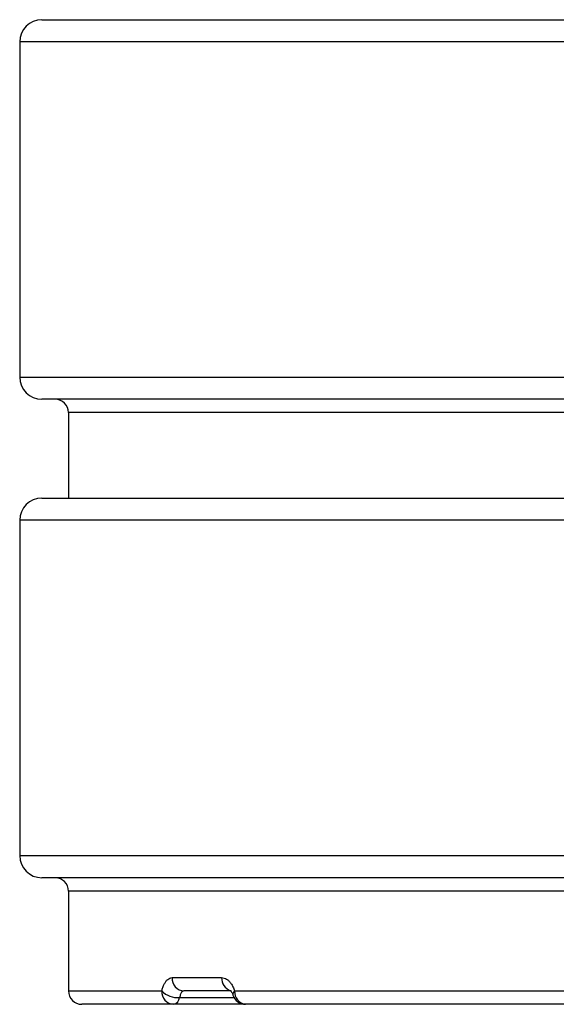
# Model space of a CAD drawing. Header units: millimetres. Extents: x -235 to 665, y -472 to 1260.
# Tile 1 of 18: x -235 to 6, y -472 to -29. Entities that reach past the tile are written whole.
import ezdxf

# ---------------------------------------------------------------- set-up
doc = ezdxf.new("R2010")
doc.units = ezdxf.units.MM

msp = doc.modelspace()

# ---------------------------------------------------------------- linework, layer by layer
at = {"color": 7, "linetype": 'Continuous', "lineweight": 25}
for p, q in [((-225.34, -28.52), (214.66, -28.52)), ((-235.34, -38.52), (-235.34, -189.52)), ((654.66, -199.52), (-225.34, -199.52)), ((-213.34, -205.52), (-213.34, -244.02)), ((-225.34, -244.02), (214.66, -244.02)), ((-235.34, -254.02), (-235.34, -405.02)), ((654.66, -415.02), (-225.34, -415.02)), ((-213.34, -421.02), (-213.34, -466.02)), ((-166.65, -460.02), (-144.34, -460.02)), ((-140.17, -466.02), (-161.31, -466.02)), ((-138.48, -466.02), (567.8, -466.02)), ((-165.92, -472.02), (-207.34, -472.02)), ((-133.53, -472.02), (-165.92, -472.02)), ((562.85, -472.02), (-133.53, -472.02))]:
    msp.add_line(p, q, dxfattribs=at)
at = {"color": 8, "linetype": 'Continuous', "lineweight": 25}
for p, q in [((214.66, -38.52), (-235.34, -38.52)), ((-235.34, -189.52), (664.66, -189.52)), ((642.66, -205.52), (-213.34, -205.52)), ((214.66, -254.02), (-235.34, -254.02)), ((-235.34, -405.02), (664.66, -405.02)), ((642.66, -421.02), (-213.34, -421.02)), ((-213.34, -466.02), (-171.33, -466.02)), ((-163.32, -469.02), (-138.72, -469.02))]:
    msp.add_line(p, q, dxfattribs=at)
at = {"color": 7, "linetype": 'Continuous', "lineweight": 25}
for centre, radius, start, end in [((-225.34, -38.52), 10, 90, 180), ((-225.34, -189.52), 10, 180, 270), ((-219.34, -205.52), 6, 0, 90), ((-225.34, -254.02), 10, 90, 180), ((-225.34, -405.02), 10, 180, 270), ((-219.34, -421.02), 6, 0, 90), ((-160.96, -460.33), 5.7, 176.8891, 266.5074), ((-207.34, -466.02), 6, 180, 270), ((-165.61, -466.3), 5.73, 177.1983, 266.8933), ((-163.95, -458.51), 10.53, 225.5041, 273.427), ((-166.77, -468.66), 3.47, 284.1806, 354.0324), ((-133.53, -466.02), 6, 198.1165, 270), ((-132.95, -466.5), 5.55, 175.052, 263.9997)]:
    msp.add_arc(centre, radius, start, end, dxfattribs=at)
at = {"color": 8, "linetype": 'Continuous', "lineweight": 25}
for centre, radius, start, end in [((-138.42, -460.3), 5.92, 177.3384, 250.4964), ((-137.39, -467.55), 1.87, 125.6161, 190.9013)]:
    msp.add_arc(centre, radius, start, end, dxfattribs=at)
at = {"color": 7, "linetype": 'Continuous', "lineweight": 25}
for points, knots in [([(-171.33, -466.02), (-171.17, -465.46), (-170.85, -464.32), (-170.21, -462.89), (-169.48, -461.69), (-168.63, -460.77), (-167.68, -460.15), (-167, -460.06), (-166.65, -460.02)], [0, 0, 0, 0, 0.158164, 0.320957, 0.479878, 0.643344, 0.818654, 1, 1, 1, 1]), ([(-144.34, -460.02), (-143.97, -460.06), (-143.22, -460.12), (-142.12, -460.65), (-141.07, -461.47), (-140.09, -462.64), (-139.18, -464.14), (-138.72, -465.39), (-138.48, -466.02)], [0, 0, 0, 0, 0.159692, 0.323887, 0.483097, 0.646847, 0.820357, 1, 1, 1, 1]), ([(-161.31, -466.02), (-161.61, -466.11), (-162.18, -466.26), (-162.88, -467.38), (-163.18, -468.47), (-163.32, -469.02)], [0, 0, 0, 0, 0.3553895, 0.6779309, 1, 1, 1, 1]), ([(-140.37, -465.75), (-140.37, -465.74), (-140.41, -465.72), (-140.26, -465.84), (-140.01, -466.16), (-139.65, -466.81), (-139.38, -467.4), (-139.26, -467.82), (-139.24, -467.9)], [0, 0, 0, 0, 0.028454, 0.252052, 0.481328, 0.71761, 0.949049, 1, 1, 1, 1])]:
    msp.add_open_spline(points, degree=3, knots=knots, dxfattribs=at)

doc.saveas('drawing.dxf')
